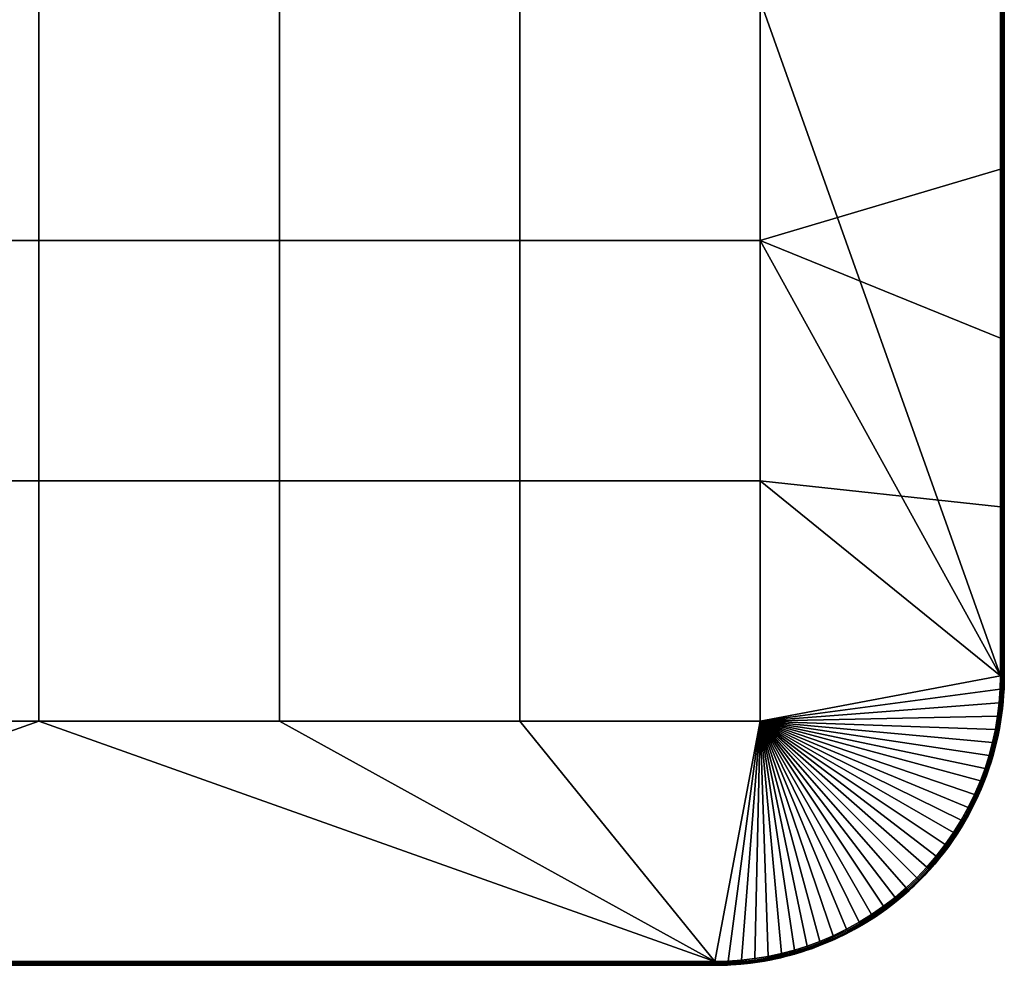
# Model space of a CAD drawing. Header units: millimetres. Extents: x -250 to 3250, y -565 to 250.
# Tile 8 of 20: x 995 to 1250, y -250 to -5. Entities that reach past the tile are written whole.
import ezdxf

# ---------------------------------------------------------------- set-up
doc = ezdxf.new("R2010")
doc.units = ezdxf.units.MM
doc.header["$MEASUREMENT"] = 0
doc.layers.add('Default', color=7, linetype='Continuous', true_color=0x000000)

# ---------------------------------------------------------------- blocks, each defined once
blk = doc.blocks.new('FLUFFO_SOFT_TELE_L_30mm')
at = {"layer": 'Default'}
blk.add_lwpolyline([(250, -175), (250, 175, 0.414214), (175, 250), (-175, 250, 0.414214), (-250, 175), (-250, -175, 0.414214), (-175, -250), (175, -250, 0.414214)], format="xyb", close=True, dxfattribs=at)
mesh = blk.add_polyface(dxfattribs=at)
corners = [(250, 0, 29), (250, 0, 1), (250, 175, 15), (250, 175, 29), (250, 175, 1), (250, 175, 15), (250, 175, 1), (249.98, 176.66, 1), (249.93, 178.34, 1), (249.83, 180.04, 1), (249.83, 180.04, 29), (249.93, 178.34, 29), (249.98, 176.66, 29), (250, 175, 29), (249.71, -175, 0.29), (249.71, 175, 0.29), (249.93, 175, 0.63), (249.93, -175, 0.63), (250, 0, 1), (249.37, -175, 0.07), (249, 0), (249.37, 175, 0.07), (249, 43.75), (249, 87.5), (249, 131.25), (249, 175), (250, 175, 1), (249.37, -175, 29.93), (249.71, -175, 29.71), (249.71, 175, 29.71), (249.37, 175, 29.93), (249, -175, 30), (249, 175, 30), (249.93, -175, 29.37), (249.93, 175, 29.37), (250, 0, 29), (250, 175, 29), (249.93, 175, 0.63), (249.98, 176.66, 1), (250, 175, 1), (249.85, 178.53, 0.63), (249.83, 180.04, 1), (249.93, 178.34, 1), (249.71, 175, 0.29), (249.62, 178.52, 0.29), (249.37, 175, 0.07), (249.29, 178.5, 0.07), (249, 175), (248.92, 178.49), (249.93, 175, 29.37), (250, 175, 29), (249.98, 176.66, 29), (249.85, 178.53, 29.37), (249.93, 178.34, 29), (249.83, 180.04, 29), (249.71, 175, 29.71), (249.62, 178.52, 29.71), (249.37, 175, 29.93), (249.29, 178.5, 29.93), (249, 175, 30), (248.92, 178.49, 30)]
mesh.append_faces([[corners[k] for k in face] for face in [(0, 1, 2, 3), (4, 2, 1, 1), (5, 6, 7, 7), (8, 9, 10, 11), (8, 11, 12, 7), (12, 13, 5, 5), (7, 12, 5, 5), (14, 15, 16, 17), (18, 17, 16, 16), (19, 20, 21, 21), (21, 20, 22, 22), (21, 23, 24, 24), (21, 24, 25, 25), (23, 21, 22, 22), (26, 18, 16, 16), (27, 28, 29, 30), (31, 27, 30, 32), (28, 33, 34, 29), (34, 35, 36, 36), (33, 35, 34, 34), (37, 38, 39, 39), (40, 41, 42, 42), (40, 42, 38, 38), (43, 44, 40, 37), (37, 40, 38, 38), (45, 46, 44, 43), (47, 48, 46, 45), (49, 50, 51, 51), (52, 53, 54, 54), (52, 51, 53, 53), (55, 49, 52, 56), (49, 51, 52, 52), (57, 55, 56, 58), (59, 57, 58, 60)]])
mesh = blk.add_polyface(dxfattribs=at)
corners = [(247.1, -195.64, 1), (247.58, -193.89, 1), (247.58, -193.89, 29), (247.1, -195.64, 29), (248.02, -192.14, 1), (248.4, -190.39, 1), (248.4, -190.39, 29), (248.02, -192.14, 29), (248.26, -185.43), (186.75, -186.75), (248.67, -181.96), (186.75, -62.25), (249, -43.75), (249, -87.5), (246.06, -195.64), (246.96, -192.27), (186.75, -186.75, 30), (246.06, -195.64, 30), (246.96, -192.27, 30), (245.01, -198.97, 30), (248.92, -178.49, 30), (249, -175, 30), (247.69, -188.87, 30), (248.26, -185.43, 30), (249, 175, 30), (186.75, 0, 30), (247.64, -192.44, 0.29), (247.86, -192.49, 0.63), (246.95, -195.9, 0.63), (246.74, -195.84, 0.29), (247.31, -192.36, 0.07), (246.42, -195.75, 0.07), (248.38, -189, 0.29), (248.6, -189.04, 0.63), (248.05, -188.93, 0.07), (247.58, -193.89, 1), (247.1, -195.64, 1), (248.02, -192.14, 1), (248.4, -190.39, 1), (246.96, -192.27), (247.69, -188.87), (246.06, -195.64), (248.26, -185.43), (248.63, -185.48, 0.07), (247.64, -192.44, 29.71), (246.74, -195.84, 29.71), (246.95, -195.9, 29.37), (247.86, -192.49, 29.37), (247.31, -192.36, 29.93), (246.42, -195.75, 29.93), (248.38, -189, 29.71), (248.6, -189.04, 29.37), (248.05, -188.93, 29.93), (247.58, -193.89, 29), (247.1, -195.64, 29), (248.02, -192.14, 29), (248.4, -190.39, 29), (247.69, -188.87, 30), (246.96, -192.27, 30), (246.06, -195.64, 30), (248.63, -185.48, 29.93), (248.26, -185.43, 30)]
mesh.append_faces([[corners[k] for k in face] for face in [(0, 1, 2, 3), (4, 5, 6, 7), (1, 4, 7, 2), (8, 9, 10, 10), (11, 12, 13, 13), (14, 9, 15, 15), (16, 17, 18, 18), (17, 16, 19, 19), (16, 20, 21, 21), (16, 22, 23, 23), (24, 25, 21, 21), (26, 27, 28, 29), (30, 26, 29, 31), (32, 33, 27, 26), (34, 32, 26, 30), (35, 36, 28, 28), (37, 35, 27, 27), (37, 27, 38, 38), (38, 27, 33, 33), (34, 30, 39, 40), (41, 39, 30, 31), (40, 42, 43, 34), (27, 35, 28, 28), (44, 45, 46, 47), (48, 49, 45, 44), (50, 44, 47, 51), (52, 48, 44, 50), (53, 46, 54, 54), (55, 47, 53, 53), (55, 56, 47, 47), (56, 51, 47, 47), (52, 57, 58, 48), (59, 49, 48, 58), (57, 52, 60, 61), (47, 46, 53, 53)]])
mesh = blk.add_polyface(dxfattribs=at)
corners = [(250, -175, 15), (250, -175, 1), (250, 0, 1), (250, 0, 29), (250, -175, 29), (249.93, -178.34, 1), (249.98, -176.66, 1), (249.98, -176.66, 29), (249.93, -178.34, 29), (250, -175, 15), (250, -175, 1), (249.83, -180.04, 1), (249.83, -180.04, 29), (250, -175, 29), (250, 0, 1), (250, -175, 1), (249.93, -175, 0.63), (249.37, -175, 0.07), (249.37, 175, 0.07), (249.71, 175, 0.29), (249.71, -175, 0.29), (249, -131.25), (249, -175), (249, -87.5), (249, -43.75), (249, 0), (250, 0, 29), (249.93, -175, 29.37), (250, -175, 29), (249.29, -178.5, 0.07), (249.62, -178.52, 0.29), (249.38, -182.03, 0.29), (249.04, -182, 0.07), (249.93, -178.34, 1), (249.83, -180.04, 1), (249.85, -178.53, 0.63), (249.98, -176.66, 1), (250, -175, 1), (249.93, -175, 0.63), (249.6, -182.05, 0.63), (249.71, -175, 0.29), (249.37, -175, 0.07), (248.67, -181.96), (248.92, -178.49), (249, -175), (249.62, -178.52, 29.71), (249.38, -182.03, 29.71), (249.6, -182.05, 29.37), (249.85, -178.53, 29.37), (249.29, -178.5, 29.93), (249.04, -182, 29.93), (249.93, -178.34, 29), (249.83, -180.04, 29), (249.98, -176.66, 29), (250, -175, 29), (249.93, -175, 29.37), (249.71, -175, 29.71), (249.37, -175, 29.93), (248.92, -178.49, 30), (248.67, -181.96, 30), (249, -175, 30)]
mesh.append_faces([[corners[k] for k in face] for face in [(0, 1, 2, 2), (0, 3, 4, 4), (3, 0, 2, 2), (5, 6, 7, 8), (9, 6, 10, 10), (11, 5, 8, 12), (9, 13, 7, 7), (9, 7, 6, 6), (14, 15, 16, 16), (17, 18, 19, 20), (21, 17, 22, 22), (17, 21, 23, 23), (17, 23, 24, 24), (25, 17, 24, 24), (26, 27, 28, 28), (29, 30, 31, 32), (33, 34, 35, 35), (36, 33, 35, 35), (37, 36, 38, 38), (34, 39, 35, 35), (38, 35, 30, 40), (38, 36, 35, 35), (29, 41, 40, 30), (29, 32, 42, 43), (43, 44, 41, 29), (45, 46, 47, 48), (49, 50, 46, 45), (51, 48, 52, 52), (53, 48, 51, 51), (54, 55, 53, 53), (55, 56, 45, 48), (55, 48, 53, 53), (49, 45, 56, 57), (49, 58, 59, 50), (58, 49, 57, 60)]])
mesh = blk.add_polyface(dxfattribs=at)
corners = [(-124.5, -124.5), (-124.5, -186.75), (-186.75, -186.75), (-186.75, -124.5), (-124.5, -62.25), (-186.75, -62.25), (-124.5, 0), (-186.75, 0), (-62.25, -124.5), (-62.25, -186.75), (-62.25, -62.25), (-62.25, 0), (0, -124.5), (0, -186.75), (0, -62.25), (0, 0), (-198.97, -245.01), (-195.64, -246.06), (-202.24, -243.8), (-205.71, -242.32), (-192.27, -246.96), (-185.43, -248.26), (-188.87, -247.69), (-175, -249), (175, -249), (-124.5, -124.5, 30), (-186.75, -124.5, 30), (-186.75, -186.75, 30), (-124.5, -186.75, 30), (-124.5, -62.25, 30), (-186.75, -62.25, 30), (-124.5, 0, 30), (-186.75, 0, 30), (-62.25, -124.5, 30), (-62.25, -186.75, 30), (-62.25, -62.25, 30), (-62.25, 0, 30), (0, -124.5, 30), (0, -186.75, 30), (0, -62.25, 30), (0, 0, 30), (-198.97, -245.01, 30), (-195.64, -246.06, 30), (-192.27, -246.96, 30), (-185.43, -248.26, 30), (-181.96, -248.67, 30), (-188.87, -247.69, 30), (-175, -249, 30), (175, -249, 30)]
mesh.append_faces([[corners[k] for k in face] for face in [(0, 1, 2, 3), (4, 0, 3, 5), (6, 4, 5, 7), (8, 9, 1, 0), (10, 8, 0, 4), (11, 10, 4, 6), (12, 13, 9, 8), (14, 12, 8, 10), (15, 14, 10, 11), (16, 2, 17, 17), (18, 19, 2, 2), (20, 17, 2, 2), (21, 22, 2, 2), (2, 22, 20, 20), (1, 23, 2, 2), (13, 23, 9, 9), (1, 9, 23, 23), (24, 23, 13, 13), (25, 26, 27, 28), (29, 30, 26, 25), (31, 32, 30, 29), (33, 25, 28, 34), (35, 29, 25, 33), (36, 31, 29, 35), (37, 33, 34, 38), (39, 35, 33, 37), (40, 36, 35, 39), (41, 42, 27, 27), (43, 27, 42, 42), (44, 45, 27, 27), (27, 43, 46, 46), (27, 47, 28, 28), (28, 47, 34, 34), (34, 47, 38, 38), (47, 48, 38, 38)]])
mesh = blk.add_polyface(dxfattribs=at)
corners = [(62.25, -124.5), (62.25, -186.75), (0, -186.75), (0, -124.5), (62.25, -62.25), (0, -62.25), (62.25, 0), (0, 0), (124.5, -124.5), (124.5, -186.75), (124.5, -62.25), (124.5, 0), (186.75, -124.5), (186.75, -186.75), (186.75, -62.25), (186.75, 0), (249, -131.25), (249, -175), (249, -87.5), (243.8, -202.24), (242.32, -205.71), (246.06, -195.64), (245.01, -198.97), (247.69, -188.87), (246.96, -192.27), (248.26, -185.43), (248.92, -178.49), (248.67, -181.96), (249, 0), (249, -43.75), (62.25, -124.5, 30), (0, -124.5, 30), (0, -186.75, 30), (62.25, -186.75, 30), (62.25, -62.25, 30), (0, -62.25, 30), (62.25, 0, 30), (0, 0, 30), (124.5, -124.5, 30), (124.5, -186.75, 30), (124.5, -62.25, 30), (124.5, 0, 30), (186.75, -124.5, 30), (186.75, -186.75, 30), (186.75, -62.25, 30), (186.75, 0, 30), (249, -175, 30), (246.96, -192.27, 30), (247.69, -188.87, 30), (248.26, -185.43, 30), (248.67, -181.96, 30), (248.92, -178.49, 30), (242.32, -205.71, 30), (243.8, -202.24, 30)]
mesh.append_faces([[corners[k] for k in face] for face in [(0, 1, 2, 3), (4, 0, 3, 5), (6, 4, 5, 7), (8, 9, 1, 0), (10, 8, 0, 4), (11, 10, 4, 6), (12, 13, 9, 8), (14, 12, 8, 10), (15, 14, 10, 11), (12, 16, 17, 13), (14, 18, 16, 12), (19, 20, 13, 13), (21, 22, 13, 13), (23, 24, 13, 13), (25, 23, 13, 13), (26, 27, 13, 13), (15, 28, 29, 14), (17, 26, 13, 13), (30, 31, 32, 33), (34, 35, 31, 30), (36, 37, 35, 34), (38, 30, 33, 39), (40, 34, 30, 38), (41, 36, 34, 40), (42, 38, 39, 43), (44, 40, 38, 42), (45, 41, 40, 44), (43, 46, 42, 42), (44, 42, 46, 46), (47, 48, 43, 43), (49, 50, 43, 43), (50, 51, 43, 43), (52, 53, 43, 43), (45, 44, 46, 46)]])
mesh = blk.add_polyface(dxfattribs=at)
corners = [(248.75, -188.65, 1), (249.05, -186.91, 1), (249.05, -186.91, 29), (248.75, -188.65, 29), (249.31, -185.18, 1), (249.52, -183.45, 1), (249.52, -183.45, 29), (249.31, -185.18, 29), (249.7, -181.74, 1), (249.83, -180.04, 1), (249.83, -180.04, 29), (249.7, -181.74, 29), (248.4, -190.39, 1), (248.4, -190.39, 29), (248.96, -185.53, 0.29), (249.18, -185.56, 0.63), (248.6, -189.04, 0.63), (248.38, -189, 0.29), (248.63, -185.48, 0.07), (248.05, -188.93, 0.07), (249.38, -182.03, 0.29), (249.6, -182.05, 0.63), (249.04, -182, 0.07), (249.62, -178.52, 0.29), (249.85, -178.53, 0.63), (248.75, -188.65, 1), (248.4, -190.39, 1), (249.05, -186.91, 1), (249.31, -185.18, 1), (249.52, -183.45, 1), (249.7, -181.74, 1), (249.83, -180.04, 1), (248.26, -185.43), (248.67, -181.96), (248.96, -185.53, 29.71), (248.38, -189, 29.71), (248.6, -189.04, 29.37), (249.18, -185.56, 29.37), (248.63, -185.48, 29.93), (248.05, -188.93, 29.93), (249.38, -182.03, 29.71), (249.6, -182.05, 29.37), (249.04, -182, 29.93), (248.75, -188.65, 29), (248.4, -190.39, 29), (249.05, -186.91, 29), (249.31, -185.18, 29), (249.52, -183.45, 29), (249.7, -181.74, 29), (249.83, -180.04, 29), (249.85, -178.53, 29.37), (248.26, -185.43, 30), (248.67, -181.96, 30)]
mesh.append_faces([[corners[k] for k in face] for face in [(0, 1, 2, 3), (4, 5, 6, 7), (1, 4, 7, 2), (8, 9, 10, 11), (5, 8, 11, 6), (12, 0, 3, 13), (14, 15, 16, 17), (18, 14, 17, 19), (20, 21, 15, 14), (22, 20, 14, 18), (23, 24, 21, 20), (25, 26, 16, 16), (25, 16, 27, 27), (27, 15, 28, 28), (29, 28, 15, 15), (30, 29, 21, 21), (31, 30, 21, 21), (15, 27, 16, 16), (21, 29, 15, 15), (32, 33, 22, 18), (34, 35, 36, 37), (38, 39, 35, 34), (40, 34, 37, 41), (42, 38, 34, 40), (43, 36, 44, 44), (43, 45, 36, 36), (45, 46, 37, 37), (47, 37, 46, 46), (48, 41, 47, 47), (49, 41, 48, 48), (37, 36, 45, 45), (49, 50, 41, 41), (41, 37, 47, 47), (51, 38, 42, 52)]])
mesh = blk.add_polyface(dxfattribs=at)
corners = [(175, -250, 15), (-175, -250, 15), (0, -250, 1), (175, -250, 29), (0, -250, 29), (175, -250, 1), (175, -250, 15), (175, -250, 1), (176.66, -249.98, 1), (178.34, -249.93, 1), (178.34, -249.93, 29), (176.66, -249.98, 29), (180.04, -249.83, 1), (180.04, -249.83, 29), (175, -250, 29), (178.49, -248.92, 30), (186.75, -186.75, 30), (175, -249, 30), (175, -249.93, 0.63), (175, -250, 1), (0, -250, 1), (-175, -249.93, 0.63), (175, -249.93, 29.37), (0, -250, 29), (175, -250, 29), (-175, -249.93, 29.37), (182.03, -249.38, 0.29), (182.05, -249.6, 0.63), (178.53, -249.85, 0.63), (178.52, -249.62, 0.29), (182, -249.04, 0.07), (178.5, -249.29, 0.07), (176.66, -249.98, 1), (175, -250, 1), (175, -249.93, 0.63), (180.04, -249.83, 1), (178.34, -249.93, 1), (175, -249.71, 0.29), (175, -249.37, 0.07), (178.49, -248.92), (181.96, -248.67), (175, -249), (182.03, -249.38, 29.71), (178.52, -249.62, 29.71), (178.53, -249.85, 29.37), (182.05, -249.6, 29.37), (182, -249.04, 29.93), (178.5, -249.29, 29.93), (176.66, -249.98, 29), (175, -249.93, 29.37), (175, -250, 29), (178.34, -249.93, 29), (180.04, -249.83, 29), (175, -249.71, 29.71), (175, -249.37, 29.93), (181.96, -248.67, 30), (178.49, -248.92, 30), (175, -249, 30)]
mesh.append_faces([[corners[k] for k in face] for face in [(0, 1, 2, 2), (0, 3, 4, 4), (5, 0, 2, 2), (6, 7, 8, 8), (8, 9, 10, 11), (11, 6, 8, 8), (9, 12, 13, 10), (6, 11, 14, 14), (15, 16, 17, 17), (18, 19, 20, 20), (21, 18, 20, 20), (22, 23, 24, 24), (25, 23, 22, 22), (26, 27, 28, 29), (30, 26, 29, 31), (32, 33, 34, 34), (28, 35, 36, 36), (28, 36, 32, 32), (28, 27, 35, 35), (28, 32, 34, 34), (37, 29, 28, 34), (29, 37, 38, 31), (30, 31, 39, 40), (41, 39, 31, 38), (42, 43, 44, 45), (46, 47, 43, 42), (48, 49, 50, 50), (44, 51, 52, 52), (44, 48, 51, 51), (44, 49, 48, 48), (53, 49, 44, 43), (43, 47, 54, 53), (46, 55, 56, 47), (57, 54, 47, 56)]])
mesh = blk.add_polyface(dxfattribs=at)
corners = [(62.25, -186.75), (175, -249), (0, -186.75), (178.49, -248.92), (186.75, -186.75), (195.64, -246.06), (192.27, -246.96), (202.24, -243.8), (198.97, -245.01), (188.87, -247.69), (205.71, -242.32), (124.5, -186.75), (209.11, -240.67), (221.72, -232.39), (224.59, -229.93), (218.73, -234.7), (227.33, -227.33), (232.39, -221.72), (229.93, -224.59), (234.7, -218.73), (242.32, -205.71), (240.67, -209.11), (238.84, -212.42), (178.49, -248.92, 30), (181.96, -248.67, 30), (186.75, -186.75, 30), (185.43, -248.26, 30), (188.87, -247.69, 30), (192.27, -246.96, 30), (198.97, -245.01, 30), (202.24, -243.8, 30), (62.25, -186.75, 30), (0, -186.75, 30), (175, -249, 30), (124.5, -186.75, 30), (209.11, -240.67, 30), (212.42, -238.84, 30), (224.59, -229.93, 30), (221.72, -232.39, 30), (227.33, -227.33, 30), (229.93, -224.59, 30), (232.39, -221.72, 30), (234.7, -218.73, 30), (236.85, -215.63, 30), (238.84, -212.42, 30), (240.67, -209.11, 30), (242.32, -205.71, 30), (218.73, -234.7, 30)]
mesh.append_faces([[corners[k] for k in face] for face in [(0, 1, 2, 2), (3, 1, 4, 4), (5, 6, 4, 4), (7, 8, 4, 4), (6, 9, 4, 4), (10, 7, 4, 4), (11, 4, 1, 1), (12, 10, 4, 4), (13, 4, 14, 14), (13, 15, 4, 4), (4, 16, 14, 14), (0, 11, 1, 1), (17, 18, 4, 4), (19, 17, 4, 4), (20, 21, 4, 4), (21, 22, 4, 4), (18, 16, 4, 4), (23, 24, 25, 25), (24, 26, 25, 25), (27, 28, 25, 25), (29, 30, 25, 25), (31, 32, 33, 33), (25, 34, 33, 33), (31, 33, 34, 34), (35, 36, 25, 25), (37, 25, 38, 38), (25, 39, 40, 40), (39, 25, 37, 37), (40, 41, 25, 25), (42, 43, 25, 25), (44, 45, 25, 25), (25, 41, 42, 42), (45, 46, 25, 25), (47, 38, 25, 25)]])
mesh = blk.add_polyface(dxfattribs=at)
corners = [(180.04, -249.83, 1), (181.74, -249.7, 1), (181.74, -249.7, 29), (180.04, -249.83, 29), (183.45, -249.52, 1), (185.18, -249.31, 1), (185.18, -249.31, 29), (183.45, -249.52, 29), (186.91, -249.05, 1), (188.65, -248.75, 1), (188.65, -248.75, 29), (186.91, -249.05, 29), (181.96, -248.67), (186.75, -186.75), (185.43, -248.26), (178.49, -248.92), (188.87, -247.69), (188.87, -247.69, 30), (186.75, -186.75, 30), (185.43, -248.26, 30), (185.53, -248.96, 0.29), (185.56, -249.18, 0.63), (182.05, -249.6, 0.63), (182.03, -249.38, 0.29), (185.48, -248.63, 0.07), (182, -249.04, 0.07), (189, -248.38, 0.29), (189.04, -248.6, 0.63), (188.93, -248.05, 0.07), (181.74, -249.7, 1), (180.04, -249.83, 1), (185.18, -249.31, 1), (183.45, -249.52, 1), (186.91, -249.05, 1), (185.43, -248.26), (188.87, -247.69), (181.96, -248.67), (185.53, -248.96, 29.71), (182.03, -249.38, 29.71), (182.05, -249.6, 29.37), (185.56, -249.18, 29.37), (185.48, -248.63, 29.93), (182, -249.04, 29.93), (189, -248.38, 29.71), (189.04, -248.6, 29.37), (188.93, -248.05, 29.93), (180.04, -249.83, 29), (181.74, -249.7, 29), (183.45, -249.52, 29), (185.18, -249.31, 29), (186.91, -249.05, 29), (178.53, -249.85, 29.37), (188.87, -247.69, 30), (185.43, -248.26, 30), (181.96, -248.67, 30)]
mesh.append_faces([[corners[k] for k in face] for face in [(0, 1, 2, 3), (4, 5, 6, 7), (1, 4, 7, 2), (8, 9, 10, 11), (5, 8, 11, 6), (12, 13, 14, 14), (15, 13, 12, 12), (13, 16, 14, 14), (17, 18, 19, 19), (20, 21, 22, 23), (24, 20, 23, 25), (26, 27, 21, 20), (28, 26, 20, 24), (22, 29, 30, 30), (21, 31, 32, 32), (21, 33, 31, 31), (22, 32, 29, 29), (21, 32, 22, 22), (27, 33, 21, 21), (28, 24, 34, 35), (24, 25, 36, 34), (37, 38, 39, 40), (41, 42, 38, 37), (43, 37, 40, 44), (45, 41, 37, 43), (39, 46, 47, 47), (40, 48, 49, 49), (40, 49, 50, 50), (39, 47, 48, 48), (51, 46, 39, 39), (40, 39, 48, 48), (44, 40, 50, 50), (45, 52, 53, 41), (41, 53, 54, 42)]])
mesh = blk.add_polyface(dxfattribs=at)
corners = [(199.13, -246.01, 1), (199.13, -246.01, 29), (197.39, -246.58, 29), (197.39, -246.58, 1), (200.87, -245.4, 1), (200.87, -245.4, 29), (202.61, -244.73, 1), (204.33, -244.03, 1), (204.33, -244.03, 29), (202.61, -244.73, 29), (186.75, -186.75), (198.97, -245.01), (195.64, -246.06), (198.97, -245.01, 30), (186.75, -186.75, 30), (195.64, -246.06, 30), (192.27, -246.96, 30), (209.11, -240.67, 30), (205.71, -242.32, 30), (202.24, -243.8, 30), (199.2, -245.68, 0.29), (199.27, -245.89, 0.63), (195.9, -246.95, 0.63), (195.84, -246.74, 0.29), (199.09, -245.36, 0.07), (195.75, -246.42, 0.07), (202.5, -244.46, 0.29), (202.58, -244.67, 0.63), (202.37, -244.15, 0.07), (205.87, -242.66, 0.07), (206.01, -242.97, 0.29), (202.61, -244.73, 1), (200.87, -245.4, 1), (204.33, -244.03, 1), (206.1, -243.17, 0.63), (199.13, -246.01, 1), (195.64, -246.06), (198.97, -245.01), (202.24, -243.8), (205.71, -242.32), (199.2, -245.68, 29.71), (195.84, -246.74, 29.71), (195.9, -246.95, 29.37), (199.27, -245.89, 29.37), (199.09, -245.36, 29.93), (195.75, -246.42, 29.93), (202.5, -244.46, 29.71), (202.58, -244.67, 29.37), (202.37, -244.15, 29.93), (205.87, -242.66, 29.93), (206.01, -242.97, 29.71), (197.39, -246.58, 29), (199.13, -246.01, 29), (200.87, -245.4, 29), (202.61, -244.73, 29), (204.33, -244.03, 29), (198.97, -245.01, 30), (195.64, -246.06, 30), (202.24, -243.8, 30), (205.71, -242.32, 30)]
mesh.append_faces([[corners[k] for k in face] for face in [(0, 1, 2, 3), (0, 4, 5, 1), (6, 7, 8, 9), (4, 6, 9, 5), (10, 11, 12, 12), (13, 14, 15, 15), (15, 14, 16, 16), (17, 14, 18, 18), (18, 14, 19, 19), (20, 21, 22, 23), (24, 20, 23, 25), (26, 27, 21, 20), (28, 26, 20, 24), (29, 30, 26, 28), (27, 31, 32, 32), (27, 33, 31, 31), (21, 27, 32, 32), (34, 33, 27, 27), (35, 21, 32, 32), (24, 25, 36, 37), (28, 24, 37, 38), (38, 39, 29, 28), (40, 41, 42, 43), (44, 45, 41, 40), (46, 40, 43, 47), (48, 44, 40, 46), (49, 48, 46, 50), (43, 42, 51, 52), (47, 53, 54, 54), (47, 54, 55, 55), (43, 53, 47, 47), (52, 53, 43, 43), (44, 56, 57, 45), (48, 58, 56, 44), (58, 48, 49, 59)]])
mesh = blk.add_polyface(dxfattribs=at)
corners = [(212.78, -239.79, 1), (214.42, -238.8, 1), (214.42, -238.8, 29), (212.78, -239.79, 29), (216.04, -237.77, 1), (217.64, -236.7, 1), (217.64, -236.7, 29), (216.04, -237.77, 29), (219.21, -235.59, 1), (219.21, -235.59, 29), (209.11, -240.67), (186.75, -186.75), (212.42, -238.84), (218.73, -234.7), (215.63, -236.85), (215.63, -236.85, 30), (186.75, -186.75, 30), (212.42, -238.84, 30), (218.73, -234.7, 30), (216.01, -237.44, 0.29), (216.14, -237.63, 0.63), (212.89, -239.65, 0.63), (212.77, -239.45, 0.29), (215.83, -237.16, 0.07), (212.6, -239.16, 0.07), (219.15, -235.27, 0.29), (219.28, -235.45, 0.63), (218.95, -234.99, 0.07), (214.42, -238.8, 1), (212.78, -239.79, 1), (216.04, -237.77, 1), (217.64, -236.7, 1), (219.21, -235.59, 1), (220.75, -234.43, 1), (212.42, -238.84), (215.63, -236.85), (218.73, -234.7), (216.01, -237.44, 29.71), (212.77, -239.45, 29.71), (212.89, -239.65, 29.37), (216.14, -237.63, 29.37), (215.83, -237.16, 29.93), (212.6, -239.16, 29.93), (219.15, -235.27, 29.71), (219.28, -235.45, 29.37), (218.95, -234.99, 29.93), (214.42, -238.8, 29), (212.78, -239.79, 29), (216.04, -237.77, 29), (217.64, -236.7, 29), (219.21, -235.59, 29), (220.75, -234.43, 29), (215.63, -236.85, 30), (212.42, -238.84, 30), (218.73, -234.7, 30)]
mesh.append_faces([[corners[k] for k in face] for face in [(0, 1, 2, 3), (4, 5, 6, 7), (1, 4, 7, 2), (5, 8, 9, 6), (10, 11, 12, 12), (11, 13, 14, 14), (11, 14, 12, 12), (15, 16, 17, 17), (16, 15, 18, 18), (19, 20, 21, 22), (23, 19, 22, 24), (25, 26, 20, 19), (27, 25, 19, 23), (28, 29, 21, 21), (20, 30, 28, 28), (31, 30, 20, 20), (32, 31, 26, 26), (33, 32, 26, 26), (28, 21, 20, 20), (26, 31, 20, 20), (23, 24, 34, 35), (35, 36, 27, 23), (37, 38, 39, 40), (41, 42, 38, 37), (43, 37, 40, 44), (45, 41, 37, 43), (46, 39, 47, 47), (40, 46, 48, 48), (49, 40, 48, 48), (50, 44, 49, 49), (51, 44, 50, 50), (46, 40, 39, 39), (44, 40, 49, 49), (41, 52, 53, 42), (52, 41, 45, 54)]])
mesh = blk.add_polyface(dxfattribs=at)
corners = [(235.59, -219.21, 1), (236.7, -217.64, 1), (236.7, -217.64, 29), (235.59, -219.21, 29), (234.43, -220.75, 1), (234.43, -220.75, 29), (237.77, -216.04, 1), (238.8, -214.42, 1), (238.8, -214.42, 29), (237.77, -216.04, 29), (186.75, -186.75), (236.85, -215.63), (234.7, -218.73), (238.84, -212.42), (245.01, -198.97), (243.8, -202.24), (238.84, -212.42, 30), (186.75, -186.75, 30), (236.85, -215.63, 30), (243.8, -202.24, 30), (245.01, -198.97, 30), (234.99, -218.95, 0.07), (235.27, -219.15, 0.29), (232.94, -222.17, 0.29), (232.67, -221.95, 0.07), (237.44, -216.02, 0.29), (237.63, -216.14, 0.63), (235.45, -219.28, 0.63), (237.16, -215.83, 0.07), (239.16, -212.6, 0.07), (239.45, -212.77, 0.29), (235.59, -219.21, 1), (234.43, -220.75, 1), (237.77, -216.04, 1), (236.7, -217.64, 1), (238.8, -214.42, 1), (234.7, -218.73), (236.85, -215.63), (238.84, -212.42), (232.39, -221.72), (235.27, -219.15, 29.71), (232.94, -222.17, 29.71), (233.11, -222.31, 29.37), (235.45, -219.28, 29.37), (234.99, -218.95, 29.93), (232.67, -221.95, 29.93), (237.44, -216.02, 29.71), (237.63, -216.14, 29.37), (237.16, -215.83, 29.93), (239.16, -212.6, 29.93), (239.45, -212.77, 29.71), (234.43, -220.75, 29), (235.59, -219.21, 29), (236.7, -217.64, 29), (237.77, -216.04, 29), (238.8, -214.42, 29), (236.85, -215.63, 30), (234.7, -218.73, 30), (238.84, -212.42, 30), (232.39, -221.72, 30)]
mesh.append_faces([[corners[k] for k in face] for face in [(0, 1, 2, 3), (4, 0, 3, 5), (6, 7, 8, 9), (1, 6, 9, 2), (10, 11, 12, 12), (11, 10, 13, 13), (10, 14, 15, 15), (16, 17, 18, 18), (17, 19, 20, 20), (21, 22, 23, 24), (25, 26, 27, 22), (28, 25, 22, 21), (29, 30, 25, 28), (27, 31, 32, 32), (26, 33, 34, 34), (26, 35, 33, 33), (27, 34, 31, 31), (26, 34, 27, 27), (28, 21, 36, 37), (29, 28, 37, 38), (21, 24, 39, 36), (40, 41, 42, 43), (44, 45, 41, 40), (46, 40, 43, 47), (48, 44, 40, 46), (49, 48, 46, 50), (43, 51, 52, 52), (47, 53, 54, 54), (47, 54, 55, 55), (43, 52, 53, 53), (47, 43, 53, 53), (42, 51, 43, 43), (48, 56, 57, 44), (49, 58, 56, 48), (44, 57, 59, 45)]])
mesh = blk.add_polyface(dxfattribs=at)
corners = [(244.73, -202.61, 1), (245.4, -200.87, 1), (245.4, -200.87, 29), (244.73, -202.61, 29), (246.01, -199.13, 1), (246.58, -197.39, 1), (246.58, -197.39, 29), (246.01, -199.13, 29), (247.1, -195.64, 1), (247.1, -195.64, 29), (244.03, -204.33, 1), (244.03, -204.33, 29), (244.46, -202.5, 0.29), (244.67, -202.58, 0.63), (243.17, -206.1, 0.63), (242.97, -206.01, 0.29), (244.15, -202.37, 0.07), (242.66, -205.87, 0.07), (245.68, -199.2, 0.29), (245.89, -199.27, 0.63), (245.36, -199.09, 0.07), (246.74, -195.84, 0.29), (246.95, -195.9, 0.63), (246.42, -195.75, 0.07), (245.4, -200.87, 1), (244.73, -202.61, 1), (246.01, -199.13, 1), (244.03, -204.33, 1), (246.58, -197.39, 1), (247.1, -195.64, 1), (242.32, -205.71), (243.8, -202.24), (245.01, -198.97), (246.06, -195.64), (244.46, -202.5, 29.71), (242.97, -206.01, 29.71), (243.17, -206.1, 29.37), (244.67, -202.58, 29.37), (244.15, -202.37, 29.93), (242.66, -205.87, 29.93), (245.68, -199.2, 29.71), (245.89, -199.27, 29.37), (245.36, -199.09, 29.93), (246.74, -195.84, 29.71), (246.95, -195.9, 29.37), (246.42, -195.75, 29.93), (244.73, -202.61, 29), (245.4, -200.87, 29), (246.01, -199.13, 29), (244.03, -204.33, 29), (246.58, -197.39, 29), (247.1, -195.64, 29), (243.8, -202.24, 30), (242.32, -205.71, 30), (245.01, -198.97, 30), (246.06, -195.64, 30)]
mesh.append_faces([[corners[k] for k in face] for face in [(0, 1, 2, 3), (4, 5, 6, 7), (1, 4, 7, 2), (5, 8, 9, 6), (10, 0, 3, 11), (12, 13, 14, 15), (16, 12, 15, 17), (18, 19, 13, 12), (20, 18, 12, 16), (21, 22, 19, 18), (23, 21, 18, 20), (13, 24, 25, 25), (19, 26, 24, 24), (13, 25, 27, 27), (22, 28, 26, 19), (29, 28, 22, 22), (24, 13, 19, 19), (16, 17, 30, 31), (20, 16, 31, 32), (23, 20, 32, 33), (34, 35, 36, 37), (38, 39, 35, 34), (40, 34, 37, 41), (42, 38, 34, 40), (43, 40, 41, 44), (45, 42, 40, 43), (37, 46, 47, 47), (41, 47, 48, 48), (37, 49, 46, 46), (44, 41, 48, 50), (51, 44, 50, 50), (47, 41, 37, 37), (38, 52, 53, 39), (42, 54, 52, 38), (45, 55, 54, 42)]])
mesh = blk.add_polyface(dxfattribs=at)
corners = [(239.79, -212.78, 1), (240.73, -211.12, 1), (240.73, -211.12, 29), (239.79, -212.78, 29), (238.8, -214.42, 1), (238.8, -214.42, 29), (241.62, -209.45, 1), (242.47, -207.76, 1), (242.47, -207.76, 29), (241.62, -209.45, 29), (243.27, -206.05, 1), (244.03, -204.33, 1), (244.03, -204.33, 29), (243.27, -206.05, 29), (239.45, -212.77, 0.29), (239.65, -212.89, 0.63), (237.63, -216.14, 0.63), (237.44, -216.02, 0.29), (241.3, -209.44, 0.29), (241.49, -209.54, 0.63), (241, -209.28, 0.07), (239.16, -212.6, 0.07), (242.97, -206.01, 0.29), (243.17, -206.1, 0.63), (242.66, -205.87, 0.07), (238.8, -214.42, 1), (240.73, -211.12, 1), (239.79, -212.78, 1), (241.62, -209.45, 1), (242.47, -207.76, 1), (243.27, -206.05, 1), (244.67, -202.58, 0.63), (244.03, -204.33, 1), (240.67, -209.11), (242.32, -205.71), (238.84, -212.42), (239.45, -212.77, 29.71), (237.44, -216.02, 29.71), (237.63, -216.14, 29.37), (239.65, -212.89, 29.37), (241.3, -209.44, 29.71), (241.49, -209.54, 29.37), (241, -209.28, 29.93), (239.16, -212.6, 29.93), (242.97, -206.01, 29.71), (243.17, -206.1, 29.37), (242.66, -205.87, 29.93), (238.8, -214.42, 29), (239.79, -212.78, 29), (240.73, -211.12, 29), (241.62, -209.45, 29), (242.47, -207.76, 29), (243.27, -206.05, 29), (244.67, -202.58, 29.37), (244.03, -204.33, 29), (242.32, -205.71, 30), (240.67, -209.11, 30), (238.84, -212.42, 30)]
mesh.append_faces([[corners[k] for k in face] for face in [(0, 1, 2, 3), (4, 0, 3, 5), (6, 7, 8, 9), (10, 11, 12, 13), (7, 10, 13, 8), (1, 6, 9, 2), (14, 15, 16, 17), (18, 19, 15, 14), (20, 18, 14, 21), (22, 23, 19, 18), (24, 22, 18, 20), (15, 25, 16, 16), (19, 26, 27, 15), (19, 28, 26, 26), (23, 29, 28, 19), (30, 29, 23, 23), (15, 27, 25, 25), (31, 32, 30, 23), (24, 20, 33, 34), (20, 21, 35, 33), (36, 37, 38, 39), (40, 36, 39, 41), (42, 43, 36, 40), (44, 40, 41, 45), (46, 42, 40, 44), (39, 38, 47, 47), (41, 39, 48, 49), (41, 49, 50, 50), (45, 41, 50, 51), (52, 45, 51, 51), (39, 47, 48, 48), (53, 45, 52, 54), (46, 55, 56, 42), (42, 56, 57, 43)]])
mesh = blk.add_polyface(dxfattribs=at)
corners = [(228.03, -228.03, 29), (226.64, -229.39, 29), (226.64, -229.39, 1), (228.03, -228.03, 1), (229.39, -226.64, 1), (229.39, -226.64, 29), (230.71, -225.22, 1), (231.99, -223.76, 1), (231.99, -223.76, 29), (230.71, -225.22, 29), (233.23, -222.27, 1), (234.43, -220.75, 1), (234.43, -220.75, 29), (233.23, -222.27, 29), (230.45, -225.06, 0.29), (230.62, -225.21, 0.63), (227.98, -227.98, 0.63), (227.83, -227.83, 0.29), (230.2, -224.83, 0.07), (227.59, -227.59, 0.07), (232.94, -222.17, 0.29), (233.11, -222.31, 0.63), (232.67, -221.95, 0.07), (235.27, -219.15, 0.29), (235.45, -219.28, 0.63), (228.03, -228.03, 1), (226.64, -229.39, 1), (225.21, -230.62, 0.63), (229.39, -226.64, 1), (231.99, -223.76, 1), (230.71, -225.22, 1), (233.23, -222.27, 1), (234.43, -220.75, 1), (229.93, -224.59), (232.39, -221.72), (227.33, -227.33), (227.83, -227.83, 29.71), (225.06, -230.45, 29.71), (225.21, -230.62, 29.37), (227.98, -227.98, 29.37), (230.45, -225.06, 29.71), (230.62, -225.21, 29.37), (230.2, -224.83, 29.93), (227.59, -227.59, 29.93), (232.94, -222.17, 29.71), (233.11, -222.31, 29.37), (232.67, -221.95, 29.93), (226.64, -229.39, 29), (228.03, -228.03, 29), (229.39, -226.64, 29), (230.71, -225.22, 29), (231.99, -223.76, 29), (233.23, -222.27, 29), (234.43, -220.75, 29), (232.39, -221.72, 30), (229.93, -224.59, 30), (227.33, -227.33, 30)]
mesh.append_faces([[corners[k] for k in face] for face in [(0, 1, 2, 3), (3, 4, 5, 0), (6, 7, 8, 9), (4, 6, 9, 5), (10, 11, 12, 13), (7, 10, 13, 8), (14, 15, 16, 17), (18, 14, 17, 19), (20, 21, 15, 14), (22, 20, 14, 18), (23, 24, 21, 20), (16, 25, 26, 27), (15, 28, 25, 16), (15, 29, 30, 30), (21, 31, 29, 29), (15, 30, 28, 28), (21, 32, 31, 31), (21, 29, 15, 15), (21, 24, 32, 32), (22, 18, 33, 34), (18, 19, 35, 33), (36, 37, 38, 39), (40, 36, 39, 41), (42, 43, 36, 40), (44, 40, 41, 45), (46, 42, 40, 44), (39, 38, 47, 48), (41, 39, 48, 49), (41, 50, 51, 51), (45, 51, 52, 52), (41, 49, 50, 50), (45, 52, 53, 53), (45, 41, 51, 51), (46, 54, 55, 42), (42, 55, 56, 43)]])
mesh = blk.add_polyface(dxfattribs=at)
corners = [(219.21, -235.59, 1), (220.75, -234.43, 1), (220.75, -234.43, 29), (219.21, -235.59, 29), (222.27, -233.23, 1), (223.76, -231.99, 1), (223.76, -231.99, 29), (222.27, -233.23, 29), (225.22, -230.71, 1), (225.22, -230.71, 29), (226.64, -229.39, 1), (226.64, -229.39, 29), (222.17, -232.94, 0.29), (222.31, -233.11, 0.63), (219.28, -235.45, 0.63), (219.15, -235.27, 0.29), (221.95, -232.67, 0.07), (218.95, -234.99, 0.07), (225.06, -230.45, 0.29), (225.21, -230.62, 0.63), (224.83, -230.2, 0.07), (227.83, -227.83, 0.29), (227.98, -227.98, 0.63), (227.59, -227.59, 0.07), (223.76, -231.99, 1), (222.27, -233.23, 1), (225.22, -230.71, 1), (220.75, -234.43, 1), (226.64, -229.39, 1), (221.72, -232.39), (224.59, -229.93), (227.33, -227.33), (218.73, -234.7), (222.17, -232.94, 29.71), (219.15, -235.27, 29.71), (219.28, -235.45, 29.37), (222.31, -233.11, 29.37), (221.95, -232.67, 29.93), (218.95, -234.99, 29.93), (225.06, -230.45, 29.71), (225.21, -230.62, 29.37), (224.83, -230.2, 29.93), (227.59, -227.59, 29.93), (227.83, -227.83, 29.71), (223.76, -231.99, 29), (222.27, -233.23, 29), (225.22, -230.71, 29), (220.75, -234.43, 29), (226.64, -229.39, 29), (224.59, -229.93, 30), (221.72, -232.39, 30), (227.33, -227.33, 30), (218.73, -234.7, 30)]
mesh.append_faces([[corners[k] for k in face] for face in [(0, 1, 2, 3), (4, 5, 6, 7), (5, 8, 9, 6), (1, 4, 7, 2), (8, 10, 11, 9), (12, 13, 14, 15), (16, 12, 15, 17), (18, 19, 13, 12), (20, 18, 12, 16), (21, 22, 19, 18), (23, 21, 18, 20), (24, 25, 13, 13), (26, 24, 19, 19), (25, 27, 13, 13), (28, 26, 19, 19), (27, 14, 13, 13), (19, 24, 13, 13), (20, 16, 29, 30), (30, 31, 23, 20), (16, 17, 32, 29), (33, 34, 35, 36), (37, 38, 34, 33), (39, 33, 36, 40), (41, 37, 33, 39), (42, 41, 39, 43), (44, 36, 45, 45), (46, 40, 44, 44), (45, 36, 47, 47), (48, 40, 46, 46), (47, 36, 35, 35), (40, 36, 44, 44), (41, 49, 50, 37), (49, 41, 42, 51), (37, 50, 52, 38)]])
mesh = blk.add_polyface(dxfattribs=at)
corners = [(206.05, -243.27, 1), (207.76, -242.47, 1), (207.76, -242.47, 29), (206.05, -243.27, 29), (209.45, -241.62, 1), (211.12, -240.73, 1), (211.12, -240.73, 29), (209.45, -241.62, 29), (204.33, -244.03, 1), (204.33, -244.03, 29), (212.78, -239.79, 1), (212.78, -239.79, 29), (206.01, -242.97, 0.29), (206.1, -243.17, 0.63), (202.58, -244.67, 0.63), (202.5, -244.46, 0.29), (209.44, -241.3, 0.29), (209.54, -241.49, 0.63), (209.28, -241, 0.07), (205.87, -242.66, 0.07), (212.77, -239.45, 0.29), (212.89, -239.65, 0.63), (212.6, -239.16, 0.07), (206.05, -243.27, 1), (204.33, -244.03, 1), (207.76, -242.47, 1), (211.12, -240.73, 1), (209.45, -241.62, 1), (212.78, -239.79, 1), (205.71, -242.32), (209.11, -240.67), (212.42, -238.84), (206.01, -242.97, 29.71), (202.5, -244.46, 29.71), (202.58, -244.67, 29.37), (206.1, -243.17, 29.37), (209.44, -241.3, 29.71), (209.54, -241.49, 29.37), (209.28, -241, 29.93), (205.87, -242.66, 29.93), (212.77, -239.45, 29.71), (212.89, -239.65, 29.37), (212.6, -239.16, 29.93), (204.33, -244.03, 29), (206.05, -243.27, 29), (207.76, -242.47, 29), (209.45, -241.62, 29), (211.12, -240.73, 29), (212.78, -239.79, 29), (209.11, -240.67, 30), (205.71, -242.32, 30), (212.42, -238.84, 30)]
mesh.append_faces([[corners[k] for k in face] for face in [(0, 1, 2, 3), (4, 5, 6, 7), (1, 4, 7, 2), (8, 0, 3, 9), (5, 10, 11, 6), (12, 13, 14, 15), (16, 17, 13, 12), (18, 16, 12, 19), (20, 21, 17, 16), (22, 20, 16, 18), (13, 23, 24, 24), (13, 25, 23, 23), (17, 26, 27, 27), (28, 26, 21, 21), (21, 26, 17, 17), (17, 27, 25, 25), (17, 25, 13, 13), (18, 19, 29, 30), (22, 18, 30, 31), (32, 33, 34, 35), (36, 32, 35, 37), (38, 39, 32, 36), (40, 36, 37, 41), (42, 38, 36, 40), (35, 43, 44, 44), (35, 44, 45, 45), (37, 46, 47, 47), (48, 41, 47, 47), (41, 37, 47, 47), (37, 45, 46, 46), (35, 34, 43, 43), (37, 35, 45, 45), (38, 49, 50, 39), (42, 51, 49, 38)]])
mesh = blk.add_polyface(dxfattribs=at)
corners = [(190.39, -248.4, 1), (192.14, -248.02, 1), (192.14, -248.02, 29), (190.39, -248.4, 29), (188.65, -248.75, 1), (188.65, -248.75, 29), (193.89, -247.58, 1), (193.89, -247.58, 29), (195.64, -247.1, 1), (197.39, -246.58, 1), (197.39, -246.58, 29), (195.64, -247.1, 29), (192.44, -247.64, 0.29), (192.49, -247.86, 0.63), (189.04, -248.6, 0.63), (189, -248.38, 0.29), (192.36, -247.31, 0.07), (188.93, -248.05, 0.07), (195.84, -246.74, 0.29), (195.9, -246.95, 0.63), (195.75, -246.42, 0.07), (188.65, -248.75, 1), (186.91, -249.05, 1), (190.39, -248.4, 1), (192.14, -248.02, 1), (195.64, -247.1, 1), (193.89, -247.58, 1), (197.39, -246.58, 1), (199.27, -245.89, 0.63), (199.13, -246.01, 1), (192.27, -246.96), (195.64, -246.06), (188.87, -247.69), (192.44, -247.64, 29.71), (189, -248.38, 29.71), (189.04, -248.6, 29.37), (192.49, -247.86, 29.37), (192.36, -247.31, 29.93), (188.93, -248.05, 29.93), (195.84, -246.74, 29.71), (195.9, -246.95, 29.37), (195.75, -246.42, 29.93), (186.91, -249.05, 29), (188.65, -248.75, 29), (190.39, -248.4, 29), (192.14, -248.02, 29), (193.89, -247.58, 29), (195.64, -247.1, 29), (197.39, -246.58, 29), (195.64, -246.06, 30), (192.27, -246.96, 30), (188.87, -247.69, 30)]
mesh.append_faces([[corners[k] for k in face] for face in [(0, 1, 2, 3), (4, 0, 3, 5), (1, 6, 7, 2), (8, 9, 10, 11), (6, 8, 11, 7), (12, 13, 14, 15), (16, 12, 15, 17), (18, 19, 13, 12), (20, 18, 12, 16), (14, 21, 22, 22), (14, 23, 21, 21), (24, 23, 13, 13), (23, 14, 13, 13), (19, 25, 26, 26), (19, 27, 25, 25), (13, 19, 26, 26), (28, 29, 27, 19), (24, 13, 26, 26), (20, 16, 30, 31), (16, 17, 32, 30), (33, 34, 35, 36), (37, 38, 34, 33), (39, 33, 36, 40), (41, 37, 33, 39), (35, 42, 43, 43), (35, 43, 44, 44), (45, 36, 44, 44), (44, 36, 35, 35), (40, 46, 47, 47), (40, 47, 48, 48), (36, 46, 40, 40), (45, 46, 36, 36), (41, 49, 50, 37), (37, 50, 51, 38)]])
mesh = blk.add_polyface(dxfattribs=at)
corners = [(-180.04, -249.83, 1), (-178.34, -249.93, 1), (-178.34, -249.93, 29), (-180.04, -249.83, 29), (-175, -250, 15), (-176.66, -249.98, 1), (-175, -250, 1), (-176.66, -249.98, 29), (-175, -250, 29), (-175, -250, 15), (-175, -250, 1), (0, -250, 1), (0, -250, 29), (-175, -250, 29), (175, -250, 15), (-178.5, -249.29, 0.07), (-178.52, -249.62, 0.29), (-182.03, -249.38, 0.29), (-182, -249.04, 0.07), (-178.34, -249.93, 1), (-180.04, -249.83, 1), (-178.53, -249.85, 0.63), (-176.66, -249.98, 1), (-175, -250, 1), (-175, -249.93, 0.63), (-182.05, -249.6, 0.63), (-175, -249.71, 0.29), (-175, -249.37, 0.07), (-181.96, -248.67), (-178.49, -248.92), (-175, -249), (-178.5, -249.29, 29.93), (-182, -249.04, 29.93), (-182.03, -249.38, 29.71), (-178.52, -249.62, 29.71), (-178.34, -249.93, 29), (-178.53, -249.85, 29.37), (-180.04, -249.83, 29), (-176.66, -249.98, 29), (-175, -250, 29), (-175, -249.93, 29.37), (-175, -249.71, 29.71), (-175, -249.37, 29.93), (-178.49, -248.92, 30), (-181.96, -248.67, 30), (-175, -249, 30), (0, -250, 1), (-175, -250, 1), (-175, -249.93, 0.63), (-175, -249.37, 0.07), (175, -249.37, 0.07), (175, -249.71, 0.29), (-175, -249.71, 0.29), (-175, -249), (175, -249), (175, -249.93, 0.63), (0, -250, 29), (-175, -249.93, 29.37), (-175, -250, 29), (-175, -249.37, 29.93), (-175, -249.71, 29.71), (175, -249.71, 29.71), (175, -249.37, 29.93), (-175, -249, 30), (175, -249, 30), (175, -249.93, 29.37)]
mesh.append_faces([[corners[k] for k in face] for face in [(0, 1, 2, 3), (4, 5, 6, 6), (5, 7, 2, 1), (7, 5, 4, 4), (4, 8, 7, 7), (9, 10, 11, 11), (9, 12, 13, 13), (9, 14, 12, 12), (15, 16, 17, 18), (19, 20, 21, 21), (22, 19, 21, 21), (23, 22, 24, 24), (20, 25, 21, 21), (24, 21, 16, 26), (24, 22, 21, 21), (15, 27, 26, 16), (15, 18, 28, 29), (29, 30, 27, 15), (31, 32, 33, 34), (35, 36, 37, 37), (38, 36, 35, 35), (39, 40, 38, 38), (40, 41, 34, 36), (40, 36, 38, 38), (31, 34, 41, 42), (31, 43, 44, 32), (43, 31, 42, 45), (46, 47, 48, 48), (49, 50, 51, 52), (53, 54, 50, 49), (52, 51, 55, 48), (56, 57, 58, 58), (59, 60, 61, 62), (63, 59, 62, 64), (60, 57, 65, 61)]])

msp = doc.modelspace()

# ---------------------------------------------------------------- block references
at = {"layer": 'Default'}
msp.add_blockref('FLUFFO_SOFT_TELE_L_30mm', (1000, 0), dxfattribs=at)

doc.saveas('drawing.dxf')
